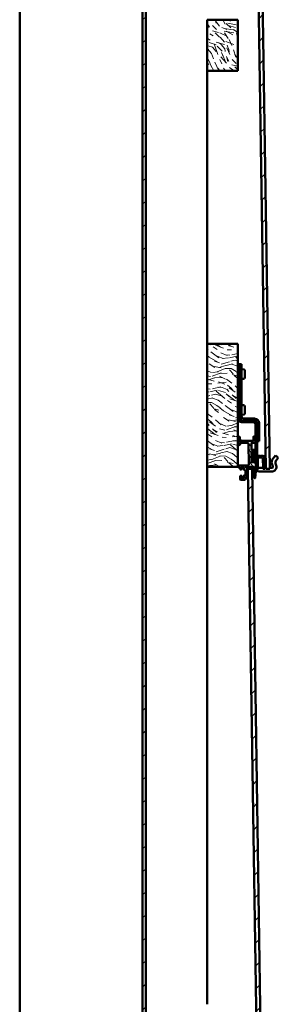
# Model space of a CAD drawing. Header units: millimetres. Extents: x 200 to 13555, y -185 to 8310.
# Tile 67 of 70: x 8841 to 9094, y 3983 to 4943. Entities that reach past the tile are written whole.
import ezdxf

# ---------------------------------------------------------------- set-up
doc = ezdxf.new("R2010")
doc.units = ezdxf.units.MM
doc.header["$LTSCALE"] = 10
doc.layers.add('Schraffur', color=7, linetype='Continuous', lineweight=18)
doc.layers.add('Sichtbare Kanten(DIN)', color=7, linetype='Continuous', lineweight=50)
pattern_1 = [(45, (0, 0), (-11.22532, 11.22532), [])]

msp = doc.modelspace()

# ---------------------------------------------------------------- hatches: boundary and pattern name
at = {"layer": 'Schraffur'}
h = msp.add_hatch(dxfattribs=at)
h.set_pattern_fill('ANSI31', color=256, scale=127, style=0)
h.set_pattern_definition(pattern_1)
h.paths.add_polyline_path([(8964.19, 6923.74), (8961.19, 6923.74), (8961.19, 1272.74), (8964.19, 1272.74)])
h = msp.add_hatch(dxfattribs=at)
h.set_pattern_fill('ANSI31', color=256, scale=127, style=0)
h.set_pattern_definition(pattern_1)
h.paths.add_polyline_path([(9081.37, 4504.82), (9085.37, 4504.89), (9067.95, 5641.75), (9063.95, 5641.69)])
h = msp.add_hatch(dxfattribs=at)
h.set_pattern_fill('WOOD', color=256, scale=38.232284, angle=120.00018, style=0, pattern_type=2)
h.set_pattern_definition([(115.236175, (-5.6287, -3.2498), (177.1654284, -383.3264295), [4.60378, -455.7747]), (131.310075, (-7.5916, 0.9146), (-109.5750044, 113.3241373), [5.84843, -189.09879]), (165.00018, (-11.452, 5.308), (-33.11008, -19.11625), [4.32549, -49.74326]), (166.847775, (-15.6304, 6.4271), (-764.2771679, 176.79718293), [8.38499, -830.11464]), (132.994775, (-23.7955, 8.335), (238.2662641, -259.7582191), [5.10084, -504.97965]), (120.00018, (-27.274, 12.066), (-52.22631, 13.99383), [9.55807, -28.67421]), (110.538175, (-32.053, 20.3434), (62.4722023, -184.666294), [4.65115, -227.90685]), (114.289175, (-14.5684, -8.411), (138.9338815, -317.1079226), [3.8423, -380.38752]), (120.00018, (-16.15, -4.91), (-52.22631, 13.99383), [5.73484, -32.49744]), (148.300975, (-19.0164, 0.0575), (-408.9399163, 249.51336584), [5.64492, -558.84894]), (172.125175, (-23.8192, 3.0237), (242.0151792, -36.8591237), [8.7183, -427.19607]), (159.289575, (-32.4553, 4.2182), (-280.24770404, 103.07919414), [5.43384, -537.94735]), (126.340375, (-37.538, 6.14), (-186.0400342, 245.7642394), [6.92417, -339.28399]), (108.111175, (-41.6411, 11.7173), (168.293733, -520.88969118), [7.42337, -734.91243]), (113.290175, (-24.8326, -14.3372), (-138.9352785, 317.10738334), [6.5443, -647.8881]), (123.366675, (-27.4201, -8.3261), (-338.97005934, 510.64426826), [6.51073, -644.5619]), (153.69028, (-31.001, -2.889), (71.342558, -47.10384), [6.89244, -130.9559]), (167.489775, (-37.1794, 0.1663), (-555.3717487, 120.821208), [6.22376, -616.15148]), (134.931575, (-43.2554, 1.5144), (-309.6095519, 306.8628788), [5.93526, -587.58814]), (120.00018, (-47.447, 5.716), (-52.22631, 13.99383), [4.58787, -33.64441]), (107.005175, (-49.7412, 9.6895), (-105.8237956, 336.22383805), [5.10084, -504.97965]), (120.00018, (-5.926, 10.264), (-52.22631, 13.99383), [0, -38.23228]), (343.152175, (-13.5688, 12.0321), (-750.28183758, 229.02837693), [8.38499, -830.11464]), (326.56518, (-38.654, -9.514), (52.226285, -13.993844), [3.41961, -82.07018]), (308.130175, (-35.8, -11.3985), (147.807238, -179.5445023), [5.40685, -264.93634]), (276.801175, (-32.4616, -15.6516), (29.3595854, -203.782908), [2.9117, -288.25689]), (146.56528, (-13.569, 12.032), (-52.22631, 13.993753), [4.27448, -81.21531]), (126.709975, (-17.136, 14.3873), (205.15614427, -278.8746325), [6.5443, -647.8881]), (109.875175, (-21.0479, 19.6337), (-225.64183528, 620.21975809), [10.87437, -1076.56376]), (109.695175, (-1.9866, -1.147), (-81.5868811, 217.7770643), [4.27448, -423.17403]), (135.524275, (-3.4272, 2.8775), (309.60804132, -306.8613446), [7.14236, -707.09462]), (162.879075, (-8.5236, 7.8815), (645.830954, -201.03570156), [7.30428, -723.12159]), (154.695375, (-15.5042, 10.0318), (-422.93337675, 197.2867778), [6.04506, -598.4614]), (129.462475, (-20.969, 12.6156), (-128.691264, 146.4341996), [6.97674, -225.58118]), (113.418175, (-25.4034, 18.002), (258.7554123, -601.10392845), [10.00634, -990.62906]), (111.870175, (-10.264, -5.926), (81.5878144, -217.7765745), [5.40685, -264.93634]), (131.310075, (-12.278, -0.908), (-109.5750044, 113.3241373), [5.84843, -189.09879]), (162.510575, (-16.139, 3.4847), (541.37770634, -173.0483246), [6.22376, -616.15148]), (165.00018, (-22.075, 5.355), (-33.11008, -19.11625), [7.02893, -47.03985]), (137.354175, (-28.8644, 7.1743), (380.95017496, -353.9650785), [6.40892, -634.48004]), (116.634175, (-33.5785, 11.5161), (272.754029, -548.87476667), [6.51073, -644.5619]), (102.897175, (-36.4972, 17.336), (-91.82995954, 388.4480969), [5.20016, -514.81682]), (111.254175, (-18.5416, -10.705), (-100.70436996, 250.8864785), [5.02865, -497.83786]), (134.931575, (-20.3645, -6.0185), (-309.6095519, 306.8628788), [5.93526, -587.58814]), (152.005575, (-24.5564, -1.8166), (194.9115112, -108.2016023), [7.21367, -353.46893]), (169.899275, (-30.926, 1.5694), (640.70814946, -115.69925033), [9.49671, -940.17391]), (135.945575, (-40.2755, 3.235), (109.5751244, -113.3241245), [5.5667, -272.76861]), (113.991175, (-44.2762, 7.1057), (-158.05177317, 350.2155638), [7.30428, -723.12159]), (96.801175, (-47.246, 13.779), (-29.3595854, 203.782908), [2.9117, -288.25689]), (110.538175, (-28.4747, -16.44), (62.4722023, -184.666294), [4.65115, -227.90685]), (130.008175, (-30.1064, -12.0844), (-276.4991683, 325.9784999), [6.59992, -653.39355]), (157.405575, (-34.3495, -7.0292), (-579.61371026, 239.26873404), [8.18205, -810.02357]), (149.054775, (-8.7935, 15.2306), (-266.253894, 155.3054733), [3.93624, -389.6902]), (130.784475, (-12.1694, 17.2547), (405.19128495, -472.41373068), [8.17314, -809.1404]), (112.875175, (-17.5083, 23.443), (100.7036961, -250.8867158), [9.24717, -298.99137])])
h.paths.add_polyline_path([(9054.19, 4942.74), (9024.19, 4942.74), (9024.19, 4892.74), (9054.19, 4892.74)])
h = msp.add_hatch(dxfattribs=at)
h.set_pattern_fill('WOOD', color=256, scale=38.232284, angle=150.00025, style=0, pattern_type=2)
h.set_pattern_definition([(145.236246, (-3.2497, -5.6287), (345.0932744, -243.3872892), [4.60378, -455.7747]), (161.310146, (-7.032, -3.004), (-151.556859, 43.353894), [5.84843, -189.09879]), (195.00025, (-12.572, -1.13), (-19.116006, -33.11022), [4.32549, -49.74326]), (196.847846, (-16.7499, -2.2492), (-750.28175396, -229.02865086), [8.38499, -830.11464]), (162.994846, (-24.775, -4.6794), (336.2238767, -105.8236728), [5.10084, -504.97965]), (150.00025, (-29.653, -3.188), (-52.22621, -13.99421), [9.55807, -28.67421]), (140.538246, (-37.9303, 1.5914), (146.435819, -128.6894214), [4.65115, -227.90685]), (144.289246, (-8.411, -14.5685), (278.8744833, -205.1562345), [3.8423, -380.38752]), (150.00025, (-11.53, -12.326), (-52.22621, -13.99421), [5.73484, -32.49744]), (178.301046, (-16.4974, -9.4584), (-478.90905326, 11.6143689), [5.64492, -558.84894]), (202.125246, (-22.14, -9.291), (228.0207461, 89.0869313), [8.7183, -427.19607]), (189.289646, (-30.2162, -12.5746), (-294.24116585, -50.85501156), [5.43384, -537.94735]), (156.340446, (-35.5788, -13.4518), (-283.9976621, 119.8177098), [6.92417, -339.28399]), (138.111246, (-41.921, -10.6731), (406.19194296, -366.9563413), [7.42337, -734.91243]), (143.290246, (-14.337, -24.8327), (-278.8754235, 205.155069), [6.5443, -647.8881]), (153.366746, (-19.5834, -20.9207), (-548.8791506, 272.7452069), [6.51073, -644.5619]), (183.69035, (-25.403, -18.002), (85.336394, -5.121739), [6.89244, -130.9559]), (197.489846, (-32.2814, -18.4457), (-541.37643504, -173.0523018), [6.22376, -616.15148]), (164.931646, (-38.2175, -20.3162), (-421.5613124, 110.9457564), [5.93526, -587.58814]), (150.00025, (-43.95, -18.773), (-52.22621, -13.99421), [4.58787, -33.64441]), (137.005246, (-47.922, -16.4793), (-259.75830606, 238.2661693), [5.10084, -504.97965]), (150.00025, (-10.264, 5.926), (-52.22621, -13.99421), [0, -38.23228]), (13.152246, (-17.767, 3.6357), (-764.27710334, -176.79746196), [8.38499, -830.11464]), (356.56525, (-28.718, -27.567), (52.226194, 13.994181), [3.41961, -82.07018]), (338.130246, (-25.3045, -27.7714), (217.777174, -81.5862145), [5.40685, -264.93634]), (306.801246, (-20.287, -29.7855), (127.317799, -161.8012266), [2.9117, -288.25689]), (176.56535, (-17.767, 3.636), (-52.22617, -13.994273), [4.27448, -81.21531]), (156.710046, (-22.0338, 3.8918), (317.10791903, -138.9340558), [6.5443, -647.8881]), (139.875246, (-28.0449, 6.4793), (-505.52196007, 424.30452983), [10.87437, -1076.56376]), (139.695246, (-1.147, -1.9866), (-179.5450248, 147.8068097), [4.27448, -423.17403]), (165.524346, (-4.4068, 0.7784), (421.55923714, -110.94518303), [7.14236, -707.09462]), (192.879146, (-11.3224, 2.5637), (659.82368127, 148.81426026), [7.30428, -723.12159]), (184.695446, (-18.443, 0.9356), (-464.91438755, -40.6118962), [6.04506, -598.4614]), (159.462546, (-24.4677, 0.441), (-184.66708, 62.4698788), [6.97674, -225.58118]), (143.418246, (-31.001, 2.8884), (524.64120362, -391.19292383), [10.00634, -990.62906]), (141.870246, (-5.926, -10.264), (179.5455882, -147.805919), [5.40685, -264.93634]), (161.310146, (-10.179, -6.926), (-151.556859, 43.353894), [5.84843, -189.09879]), (192.510646, (-15.719, -5.0516), (555.3708611, 120.825288), [6.22376, -616.15148]), (195.00025, (-21.795, -6.4), (-19.116006, -33.11022), [7.02893, -47.03985]), (167.354246, (-28.5845, -8.219), (506.89521046, -116.0670419), [6.40892, -634.48004]), (146.634246, (-34.838, -6.816), (510.64971647, -338.9618517), [6.51073, -644.5619]), (132.897246, (-40.2755, -3.2352), (-273.7514819, 290.490605), [5.20016, -514.81682]), (141.254246, (-10.705, -18.5417), (-212.6559863, 166.9216185), [5.02865, -497.83786]), (164.931646, (-14.627, -15.3944), (-421.5613124, 110.9457564), [5.93526, -587.58814]), (182.005646, (-20.358, -13.8514), (222.8991167, 3.7506922), [7.21367, -353.46893]), (199.899346, (-27.5674, -14.1039), (612.71888945, 220.15633496), [9.49671, -940.17391]), (165.945646, (-36.497, -17.3363), (151.5569567, -43.353823), [5.5667, -272.76861]), (143.991246, (-41.8971, -15.9845), (-311.9849072, 224.2693065), [7.30428, -723.12159]), (126.801246, (-47.8057, -11.69), (-127.317799, 161.8012266), [2.9117, -288.25689]), (140.538246, (-16.44, -28.475), (146.435819, -128.6894214), [4.65115, -227.90685]), (160.008246, (-20.0307, -25.5187), (-402.4447302, 144.0555851), [6.59992, -653.39355]), (187.405646, (-26.2329, -23.2622), (-621.59446335, -82.5948142), [8.18205, -810.02357]), (179.054846, (-15.2307, 8.7934), (-308.2353744, 1.3711609), [3.93624, -389.6902]), (160.784546, (-19.1664, 8.8583), (587.11306437, -206.52593053), [8.17314, -809.1404]), (142.875246, (-26.884, 11.5482), (212.6555214, -166.922161), [9.24717, -298.99137])])
h.paths.add_polyline_path([(9054.19, 4626.74), (9024.19, 4626.74), (9024.19, 4506.74), (9054.19, 4506.74), (9054.19, 4535.05), (9054.19, 4535.08)])
h = msp.add_hatch(dxfattribs=at)
h.set_pattern_fill('ANSI31', color=256, scale=25.4, angle=80, style=0)
h.set_pattern_definition([(125, (0, 0), (-2.6008077, -1.8211052), [])])
edge = h.paths.add_edge_path()
edge.add_ellipse((9070.82, 4496.1), major_axis=(0.3, 0.005), ratio=1, start_angle=270, end_angle=353)
edge.add_line((9071.12, 4496.06), (9071.79, 4502.31))
edge.add_ellipse((9071.49, 4502.34), major_axis=(0.032, 0.298), ratio=1, start_angle=270, end_angle=277)
edge.add_line((9071.79, 4502.35), (9071.66, 4510.98))
edge.add_line((9071.66, 4510.98), (9071.63, 4513.01))
edge.add_ellipse((9071.33, 4513.01), major_axis=(-0.005, 0.3), ratio=1, start_angle=270, end_angle=360)
edge.add_line((9071.32, 4513.31), (9070.22, 4513.29))
edge.add_line((9070.22, 4513.29), (9070.12, 4513.29))
edge.add_line((9070.12, 4513.29), (9069.92, 4513.28))
edge.add_ellipse((9069.93, 4512.98), major_axis=(-0.3, -0.005), ratio=1, start_angle=270, end_angle=360)
edge.add_line((9069.63, 4512.98), (9069.65, 4511.53))
edge.add_ellipse((9069.35, 4511.53), major_axis=(0.005, -0.3), ratio=1, start_angle=0, end_angle=90, ccw=False)
edge.add_line((9069.35, 4511.23), (9067.85, 4511.2))
edge.add_ellipse((9067.85, 4511.5), major_axis=(-0.3, -0.005), ratio=1, start_angle=0, end_angle=90, ccw=False)
edge.add_line((9067.55, 4511.5), (9067.4, 4521))
edge.add_ellipse((9067.7, 4521), major_axis=(-0.005, 0.3), ratio=1, start_angle=0, end_angle=90, ccw=False)
edge.add_line((9067.7, 4521.3), (9069.2, 4521.32))
edge.add_ellipse((9069.2, 4521.02), major_axis=(0.3, 0.005), ratio=1, start_angle=0, end_angle=90, ccw=False)
edge.add_line((9069.5, 4521.03), (9069.53, 4519.58))
edge.add_ellipse((9069.83, 4519.58), major_axis=(0.005, -0.3), ratio=1, start_angle=270, end_angle=360)
edge.add_line((9069.83, 4519.28), (9071.23, 4519.3))
edge.add_ellipse((9071.23, 4519.6), major_axis=(0.3, 0.005), ratio=1, start_angle=270, end_angle=360)
edge.add_line((9071.53, 4519.61), (9071.47, 4523.06))
edge.add_ellipse((9071.17, 4523.05), major_axis=(-0.005, 0.3), ratio=1, start_angle=270, end_angle=360)
edge.add_line((9071.17, 4523.35), (9067.67, 4523.3))
edge.add_ellipse((9067.66, 4523.6), major_axis=(-0.3, -0.005), ratio=1, start_angle=0, end_angle=90, ccw=False)
edge.add_line((9067.36, 4523.6), (9067.27, 4529.9))
edge.add_ellipse((9067.57, 4529.9), major_axis=(-0.005, 0.3), ratio=1, start_angle=0, end_angle=90, ccw=False)
edge.add_line((9067.56, 4530.2), (9071.06, 4530.25))
edge.add_ellipse((9071.06, 4530.55), major_axis=(0.3, 0.005), ratio=1, start_angle=270, end_angle=360)
edge.add_line((9071.36, 4530.56), (9071.28, 4535.31))
edge.add_ellipse((9070.28, 4535.29), major_axis=(-0.015, 1), ratio=1, start_angle=270, end_angle=360)
edge.add_line((9070.27, 4536.29), (9069.57, 4536.28))
edge.add_ellipse((9069.57, 4535.98), major_axis=(-0.3, -0.005), ratio=1, start_angle=270, end_angle=360)
edge.add_line((9069.27, 4535.98), (9069.33, 4532.53))
edge.add_ellipse((9069.03, 4532.52), major_axis=(0.005, -0.3), ratio=1, start_angle=0, end_angle=90, ccw=False)
edge.add_line((9069.03, 4532.22), (9056.53, 4532.03))
edge.add_ellipse((9056.53, 4532.33), major_axis=(-0.3, -0.005), ratio=1, start_angle=0, end_angle=90, ccw=False)
edge.add_line((9056.23, 4532.33), (9056.18, 4535.78))
edge.add_ellipse((9055.88, 4535.77), major_axis=(-0.005, 0.3), ratio=1, start_angle=270, end_angle=360)
edge.add_line((9055.87, 4536.07), (9055.17, 4536.06))
edge.add_ellipse((9055.19, 4535.06), major_axis=(-1, -0.015), ratio=1, start_angle=270, end_angle=358.24449)
edge.add_ellipse((9055.19, 4535.06), major_axis=(-0.015, -1), ratio=1, start_angle=270, end_angle=271.75551)
edge.add_line((9054.19, 4535.05), (9054.28, 4529))
edge.add_ellipse((9055.28, 4529.01), major_axis=(0.015, -1), ratio=1, start_angle=270, end_angle=450)
edge.add_line((9056.28, 4529.03), (9056.27, 4529.73))
edge.add_ellipse((9056.57, 4529.73), major_axis=(-0.005, 0.3), ratio=1, start_angle=0, end_angle=90, ccw=False)
edge.add_line((9056.56, 4530.03), (9063.36, 4530.14))
edge.add_ellipse((9063.38, 4529.14), major_axis=(1, 0.015), ratio=1, start_angle=0, end_angle=90, ccw=False)
edge.add_line((9064.38, 4529.15), (9064.68, 4509.2))
edge.add_ellipse((9063.68, 4509.19), major_axis=(0.015, -1), ratio=1, start_angle=0, end_angle=90, ccw=False)
edge.add_line((9063.7, 4508.19), (9055.6, 4508.06))
edge.add_ellipse((9055.62, 4507.06), major_axis=(-1, -0.015), ratio=1, start_angle=270, end_angle=360)
edge.add_line((9054.62, 4507.05), (9054.63, 4506.4))
edge.add_ellipse((9054.93, 4506.4), major_axis=(0.005, -0.3), ratio=1, start_angle=270, end_angle=360)
edge.add_line((9054.93, 4506.1), (9055.93, 4506.12))
edge.add_ellipse((9055.93, 4505.82), major_axis=(0.3, 0.005), ratio=1, start_angle=0, end_angle=90, ccw=False)
edge.add_line((9056.23, 4505.82), (9056.26, 4504.37))
edge.add_ellipse((9056.56, 4504.38), major_axis=(0.005, -0.3), ratio=1, start_angle=270, end_angle=360)
edge.add_line((9056.56, 4504.08), (9057.56, 4504.09))
edge.add_ellipse((9057.56, 4504.39), major_axis=(0.3, 0.005), ratio=1, start_angle=270, end_angle=360)
edge.add_line((9057.86, 4504.4), (9057.83, 4505.85))
edge.add_ellipse((9058.13, 4505.85), major_axis=(-0.005, 0.3), ratio=1, start_angle=0, end_angle=90, ccw=False)
edge.add_line((9058.13, 4506.15), (9059.63, 4506.18))
edge.add_ellipse((9059.63, 4505.88), major_axis=(0.3, 0.005), ratio=1, start_angle=0, end_angle=90, ccw=False)
edge.add_line((9059.93, 4505.88), (9059.96, 4504.26))
edge.add_ellipse((9060.26, 4504.27), major_axis=(0.005, -0.3), ratio=1, start_angle=270, end_angle=317)
edge.add_line((9060.06, 4504.04), (9061.39, 4502.84))
edge.add_ellipse((9061.18, 4502.62), major_axis=(0.223, -0.201), ratio=1, start_angle=43, end_angle=90, ccw=False)
edge.add_line((9061.48, 4502.62), (9061.53, 4499.68))
edge.add_ellipse((9061.23, 4499.68), major_axis=(0.005, -0.3), ratio=1, start_angle=43, end_angle=90, ccw=False)
edge.add_line((9061.44, 4499.46), (9060.15, 4498.22))
edge.add_ellipse((9060.35, 4498.01), major_axis=(-0.216, -0.208), ratio=1, start_angle=270, end_angle=317)
edge.add_line((9060.05, 4498), (9060.08, 4496.38))
edge.add_ellipse((9059.78, 4496.38), major_axis=(0.005, -0.3), ratio=1, start_angle=0, end_angle=90, ccw=False)
edge.add_line((9059.78, 4496.08), (9058.28, 4496.05))
edge.add_ellipse((9058.28, 4496.35), major_axis=(-0.3, -0.005), ratio=1, start_angle=0, end_angle=90, ccw=False)
edge.add_line((9057.98, 4496.35), (9057.96, 4497.8))
edge.add_ellipse((9057.66, 4497.79), major_axis=(-0.005, 0.3), ratio=1, start_angle=270, end_angle=360)
edge.add_line((9057.65, 4498.09), (9056.65, 4498.08))
edge.add_ellipse((9056.66, 4497.78), major_axis=(-0.3, -0.005), ratio=1, start_angle=270, end_angle=360)
edge.add_line((9056.36, 4497.77), (9056.41, 4494.57))
edge.add_ellipse((9056.91, 4494.58), major_axis=(0.008, -0.5), ratio=1, start_angle=270, end_angle=360)
edge.add_line((9056.91, 4494.08), (9060.7, 4494.14))
edge.add_ellipse((9060.69, 4494.64), major_axis=(0.5, 0.008), ratio=1, start_angle=270, end_angle=335)
edge.add_line((9061.15, 4494.44), (9062.95, 4498.47))
edge.add_ellipse((9062.04, 4498.88), major_axis=(0.409, 0.913), ratio=1, start_angle=270, end_angle=295)
edge.add_line((9063.04, 4498.9), (9062.93, 4506.38))
edge.add_ellipse((9063.23, 4506.38), major_axis=(-0.005, 0.3), ratio=1, start_angle=0, end_angle=90, ccw=False)
edge.add_line((9063.22, 4506.68), (9069.62, 4506.78))
edge.add_ellipse((9069.63, 4506.48), major_axis=(0.3, 0.005), ratio=1, start_angle=0, end_angle=90, ccw=False)
edge.add_line((9069.93, 4506.48), (9070.08, 4496.28))
edge.add_ellipse((9070.58, 4496.29), major_axis=(0.008, -0.5), ratio=1, start_angle=270, end_angle=360)
edge.add_line((9070.59, 4495.79), (9070.82, 4495.8))
h = msp.add_hatch(dxfattribs=at)
h.set_pattern_fill('ANSI37', color=256, scale=12.7, angle=14.99998, style=0)
h.set_pattern_definition([(59.999978, (0, 0), (-1.37481502, 0.79375053), []), (149.999978, (0, 0), (-0.79375053, -1.37481502), [])])
edge = h.paths.add_edge_path()
edge.add_line((9070.68, 4513.84), (9070.58, 4515.1))
edge.add_line((9070.58, 4515.1), (9070.56, 4516.03))
edge.add_line((9070.56, 4516.03), (9070.58, 4516.48))
edge.add_ellipse((9071.33, 4516.49), major_axis=(-0.011, 0.748), ratio=1, start_angle=40.68468, end_angle=90, ccw=False)
edge.add_ellipse((9071.14, 4516.75), major_axis=(0.304, 0.309), ratio=1, start_angle=6.72933, end_angle=90, ccw=False)
edge.add_ellipse((9071.16, 4516.77), major_axis=(0.324, -0.251), ratio=1, start_angle=38.62647, end_angle=90, ccw=False)
edge.add_line((9071.57, 4516.77), (9071.63, 4513.01))
edge.add_line((9071.63, 4513.01), (9071.66, 4510.98))
edge.add_ellipse((9089.36, 4511.25), major_axis=(0.27, -17.7), ratio=1, start_angle=270, end_angle=280.65309)
edge.add_ellipse((9072.31, 4507.77), major_axis=(0.06, -0.294), ratio=1, start_angle=270, end_angle=279.22208)
edge.add_ellipse((9072.31, 4507.77), major_axis=(0.106, -0.281), ratio=1, start_angle=270, end_angle=430.12483)
edge.add_line((9072.61, 4507.78), (9072.46, 4517.02))
edge.add_line((9072.46, 4517.02), (9072.46, 4517.13))
edge.add_ellipse((9067.91, 4517.06), major_axis=(-0.07, 4.55), ratio=1, start_angle=270, end_angle=293.15034)
edge.add_ellipse((9071.37, 4518.6), major_axis=(-0.313, 0.699), ratio=1, start_angle=270, end_angle=298.74688)
edge.add_ellipse((9071.54, 4518.82), major_axis=(-0.391, 0.295), ratio=1, start_angle=270, end_angle=307.98576)
edge.add_line((9071.53, 4519.31), (9071.23, 4519.3))
edge.add_line((9071.23, 4519.3), (9069.83, 4519.28))
edge.add_line((9069.83, 4519.28), (9069.53, 4519.28))
edge.add_ellipse((9069.53, 4519.4), major_axis=(-0.119, -0.002), ratio=1, start_angle=15.1509, end_angle=90, ccw=False)
edge.add_line((9069.41, 4519.36), (9069.4, 4519.42))
edge.add_ellipse((9060.66, 4516.91), major_axis=(8.74, 2.51), ratio=1, start_angle=0, end_angle=2.558)
edge.add_ellipse((9069.04, 4519.76), major_axis=(-0.05, 0.234), ratio=1, start_angle=270, end_angle=363.8723)
edge.add_ellipse((9069.31, 4519.07), major_axis=(-0.92, -0.327), ratio=1, start_angle=270, end_angle=296.20894)
edge.add_ellipse((9071.21, 4516.68), major_axis=(-3.07, -2.6), ratio=1, start_angle=270, end_angle=287.33467)
edge.add_ellipse((9069.27, 4517.94), major_axis=(-0.89, -1.46), ratio=1, start_angle=270, end_angle=300.68492)
edge.add_line((9067.56, 4517.96), (9067.54, 4516.08))
edge.add_line((9067.54, 4516.08), (9067.51, 4515.16))
edge.add_ellipse((9072.95, 4514.94), major_axis=(-0.22, -5.44), ratio=1, start_angle=270, end_angle=285.45689)
edge.add_ellipse((9069.74, 4514.12), major_axis=(0.42, -2.09), ratio=1, start_angle=270, end_angle=304.37569)
edge.add_ellipse((9068.43, 4512.8), major_axis=(0.207, -0.178), ratio=1, start_angle=270, end_angle=361.71129)
edge.add_ellipse((9071.25, 4510.64), major_axis=(1.99, 2.6), ratio=1, start_angle=77.14858, end_angle=90, ccw=False)
edge.add_ellipse((9069.54, 4512.59), major_axis=(0.57, 0.388), ratio=1, start_angle=56.63226, end_angle=90, ccw=False)
edge.add_line((9069.53, 4513.28), (9069.92, 4513.28))
edge.add_line((9069.92, 4513.28), (9070.12, 4513.29))
edge.add_ellipse((9070.16, 4513.8), major_axis=(0.515, -0.039), ratio=1, start_angle=270, end_angle=280.43729)
edge.add_ellipse((9070.16, 4513.8), major_axis=(0.513, 0.055), ratio=1, start_angle=270, end_angle=358.18912)
edge = h.paths.add_edge_path(flags=0)
edge.add_line((9069.51, 4514.29), (9068.61, 4514.46))
edge.add_ellipse((9068.69, 4514.82), major_axis=(-0.355, 0.079), ratio=1, start_angle=10.99929, end_angle=90, ccw=False)
edge.add_line((9068.33, 4514.83), (9068.41, 4517.81))
edge.add_ellipse((9068.65, 4517.84), major_axis=(-0.025, 0.246), ratio=1, start_angle=343.18054, end_angle=450, ccw=False)
edge.add_ellipse((9067.56, 4500.22), major_axis=(17.86, -1.14), ratio=1, start_angle=87.52997, end_angle=90, ccw=False)
edge.add_ellipse((9069.48, 4517.65), major_axis=(0.358, 0.008), ratio=1, start_angle=356.6691, end_angle=450, ccw=False)
edge.add_line((9069.84, 4517.64), (9069.77, 4515.81))
edge.add_line((9069.77, 4515.81), (9069.74, 4514.71))
edge.add_line((9069.74, 4514.71), (9069.71, 4514.46))
edge.add_ellipse((9069.54, 4514.46), major_axis=(0.004, -0.173), ratio=1, start_angle=347.66503, end_angle=450, ccw=False)
h = msp.add_hatch(dxfattribs=at)
h.set_pattern_fill('ANSI31', color=256, scale=25.4, angle=105.00025, style=0)
h.set_pattern_definition([(150.000246, (0, 0), (-1.5874882, -2.7496375), [])])
edge = h.paths.add_edge_path()
edge.add_ellipse((9080.07, 4505.11), major_axis=(0.3, 0.005), ratio=1, start_angle=270, end_angle=360)
edge.add_line((9080.37, 4505.11), (9080.2, 4515.91))
edge.add_ellipse((9078.6, 4515.88), major_axis=(-0.02, 1.6), ratio=1, start_angle=270, end_angle=360)
edge.add_line((9078.58, 4517.48), (9076.56, 4517.45))
edge.add_ellipse((9076.02, 4518.04), major_axis=(-0.592, -0.538), ratio=1, start_angle=7.18076, end_angle=90, ccw=False)
edge.add_line((9075.5, 4517.44), (9073.48, 4517.41))
edge.add_ellipse((9073.5, 4515.81), major_axis=(-1.6, -0.02), ratio=1, start_angle=270, end_angle=309.50669)
edge.add_ellipse((9073.5, 4515.81), major_axis=(-1.22, -1.04), ratio=1, start_angle=270, end_angle=320.49331)
edge.add_line((9071.9, 4515.78), (9072.03, 4507.66))
edge.add_line((9072.03, 4507.66), (9072.07, 4504.98))
edge.add_ellipse((9072.37, 4504.99), major_axis=(0.005, -0.3), ratio=1, start_angle=270, end_angle=360)
edge.add_line((9072.37, 4504.69), (9073.37, 4504.7))
edge.add_ellipse((9073.37, 4505), major_axis=(0.3, 0.005), ratio=1, start_angle=270, end_angle=360)
edge.add_line((9073.67, 4505.01), (9073.51, 4515.51))
edge.add_ellipse((9073.81, 4515.51), major_axis=(-0.005, 0.3), ratio=1, start_angle=0, end_angle=90, ccw=False)
edge.add_line((9073.8, 4515.81), (9078.3, 4515.88))
edge.add_ellipse((9078.31, 4515.58), major_axis=(0.3, 0.005), ratio=1, start_angle=0, end_angle=90, ccw=False)
edge.add_line((9078.61, 4515.58), (9078.77, 4505.09))
edge.add_ellipse((9079.07, 4505.09), major_axis=(0.005, -0.3), ratio=1, start_angle=270, end_angle=360)
edge.add_line((9079.07, 4504.79), (9080.07, 4504.81))
h = msp.add_hatch(dxfattribs=at)
h.set_pattern_fill('ANSI31', color=256, scale=127, style=0)
h.set_pattern_definition(pattern_1)
h.paths.add_polyline_path([(9081.37, 3367.82), (9085.37, 3367.89), (9067.95, 4504.75), (9063.95, 4504.69)])

# ---------------------------------------------------------------- linework, layer by layer
at = {"layer": 'Sichtbare Kanten(DIN)'}
for p, q in [((8841.19, 6923.74), (8841.19, 1272.74)), ((8961.19, 6923.74), (8961.19, 1272.74)), ((8964.19, 1272.74), (8964.19, 6923.74)), ((9063.95, 5641.69), (9081.37, 4504.82)), ((9085.37, 4504.89), (9067.95, 5641.75)), ((9054.19, 4942.74), (9024.19, 4942.74)), ((9024.19, 4942.74), (9024.19, 4892.74)), ((9054.19, 4892.74), (9054.19, 4942.74)), ((9024.19, 4892.74), (9024.19, 4626.74)), ((9024.19, 4892.74), (9054.19, 4892.74)), ((9054.19, 4626.74), (9024.19, 4626.74)), ((9024.19, 4626.74), (9024.19, 4506.74)), ((9054.19, 4506.74), (9054.19, 4626.74)), ((9055.69, 4606.74), (9054.19, 4606.74)), ((9055.69, 4553.74), (9055.69, 4606.74)), ((9055.69, 4606.74), (9055.69, 4556.24)), ((9057.69, 4606.74), (9055.69, 4606.74)), ((9057.69, 4556.24), (9057.69, 4606.74)), ((9060.02, 4601.78), (9057.69, 4601.99)), ((9060.99, 4600.02), (9060.99, 4594.46)), ((9060.02, 4592.69), (9057.69, 4592.49)), ((9060.02, 4566.78), (9057.69, 4566.99)), ((9060.99, 4565.02), (9060.99, 4559.46)), ((9060.02, 4557.69), (9057.69, 4557.49)), ((9069.29, 4551.74), (9057.69, 4551.74)), ((9070.29, 4553.74), (9060.19, 4553.74)), ((9060.19, 4551.74), (9070.29, 4551.74)), ((9057.69, 4550.24), (9069.29, 4550.24)), ((9071.29, 4548.24), (9071.29, 4535.18)), ((9072.79, 4549.24), (9072.79, 4531.74)), ((9072.79, 4517.24), (9072.79, 4548.24)), ((9074.79, 4531.74), (9074.79, 4549.24)), ((9054.19, 4535.05), (9054.28, 4529)), ((9055.87, 4536.07), (9055.17, 4536.06)), ((9056.23, 4532.33), (9056.18, 4535.78)), ((9069.03, 4532.22), (9056.53, 4532.03)), ((9069.27, 4535.98), (9069.33, 4532.53)), ((9070.27, 4536.29), (9069.57, 4536.28)), ((9071.36, 4530.56), (9071.28, 4535.31)), ((9072.79, 4531.74), (9074.79, 4531.74)), ((9056.28, 4529.03), (9056.27, 4529.73)), ((9056.56, 4530.03), (9063.36, 4530.14)), ((9064.38, 4529.15), (9064.68, 4509.2)), ((9067.36, 4523.6), (9067.27, 4529.9)), ((9067.56, 4530.2), (9071.06, 4530.25)), ((9071.17, 4523.35), (9067.67, 4523.3)), ((9071.29, 4530.36), (9071.29, 4523.33)), ((9071.53, 4519.61), (9071.47, 4523.06)), ((9067.55, 4511.5), (9067.4, 4521)), ((9067.54, 4516.08), (9067.51, 4515.16)), ((9067.56, 4517.96), (9067.54, 4516.08)), ((9067.7, 4521.3), (9069.2, 4521.32)), ((9068.33, 4514.83), (9068.41, 4517.81)), ((9069.51, 4514.29), (9068.61, 4514.46)), ((9069.41, 4519.36), (9069.4, 4519.42)), ((9069.5, 4521.03), (9069.53, 4519.58)), ((9071.53, 4519.31), (9069.53, 4519.28)), ((9069.53, 4513.28), (9070.12, 4513.29)), ((9069.63, 4512.98), (9069.65, 4511.53)), ((9069.74, 4514.71), (9069.71, 4514.46)), ((9069.77, 4515.81), (9069.74, 4514.71)), ((9069.84, 4517.64), (9069.77, 4515.81)), ((9069.83, 4519.28), (9071.23, 4519.3)), ((9071.32, 4513.31), (9069.92, 4513.28)), ((9070.56, 4516.03), (9070.58, 4516.48)), ((9070.58, 4515.1), (9070.56, 4516.03)), ((9070.68, 4513.84), (9070.58, 4515.1)), ((9071.29, 4519.31), (9071.29, 4519.31)), ((9071.29, 4517.16), (9071.29, 4513.3)), ((9071.57, 4516.77), (9071.66, 4510.98)), ((9071.79, 4502.35), (9071.63, 4513.01)), ((9071.9, 4515.78), (9072.07, 4504.98)), ((9072.61, 4507.78), (9072.46, 4517.13)), ((9075.5, 4517.44), (9073.48, 4517.41)), ((9073.67, 4505.01), (9073.51, 4515.51)), ((9073.8, 4515.81), (9078.3, 4515.88)), ((9078.58, 4517.48), (9076.56, 4517.45)), ((9078.61, 4515.58), (9078.77, 4505.09)), ((9080.37, 4505.11), (9080.2, 4515.91)), ((9090.9, 4517.8), (9088.15, 4514.52)), ((9090.9, 4517.8), (9091.67, 4517.15)), ((9091.54, 4513.11), (9093.58, 4515.54)), ((9091.67, 4517.15), (9092.81, 4516.19)), ((9092.81, 4516.19), (9093.58, 4515.54)), ((9024.19, 4506.74), (9024.19, 3982.74)), ((9024.19, 4506.74), (9054.19, 4506.74)), ((9054.62, 4507.05), (9054.63, 4506.4)), ((9054.93, 4506.1), (9055.93, 4506.12)), ((9063.7, 4508.19), (9055.6, 4508.06)), ((9056.23, 4505.82), (9056.26, 4504.37)), ((9056.56, 4504.08), (9057.56, 4504.09)), ((9057.86, 4504.4), (9057.83, 4505.85)), ((9058.13, 4506.15), (9059.63, 4506.18)), ((9059.93, 4505.88), (9059.96, 4504.26)), ((9060.06, 4504.04), (9061.39, 4502.84)), ((9061.48, 4502.62), (9061.53, 4499.68)), ((9063.04, 4498.9), (9062.93, 4506.38)), ((9063.03, 4506.28), (9063.04, 4505.58)), ((9063.04, 4505.58), (9063.04, 4505.2)), ((9063.04, 4505.2), (9063.05, 4504.84)), ((9063.06, 4504.18), (9063.05, 4504.84)), ((9063.86, 4504.19), (9063.06, 4504.18)), ((9063.06, 4504.18), (9063.07, 4503.58)), ((9063.07, 4503.33), (9063.07, 4503.58)), ((9063.22, 4506.68), (9069.62, 4506.78)), ((9063.43, 4505.98), (9064.43, 4506)), ((9063.66, 4503.5), (9063.86, 4504.19)), ((9063.67, 4503.34), (9063.67, 4503.54)), ((9063.96, 4504.19), (9063.86, 4504.19)), ((9067.95, 4504.75), (9063.95, 4504.69)), ((9063.95, 4504.69), (9081.37, 3367.82)), ((9064.83, 4505.98), (9064.83, 4506.41)), ((9064.83, 4505.98), (9064.84, 4505.62)), ((9064.84, 4505.62), (9064.85, 4505.19)), ((9064.85, 4504.94), (9064.85, 4505.19)), ((9066.42, 4506.55), (9065.22, 4506.54)), ((9066.43, 4505.89), (9065.23, 4505.87)), ((9066.45, 4505.17), (9065.25, 4505.15)), ((9066.83, 4506.44), (9066.83, 4506.01)), ((9066.84, 4505.65), (9066.83, 4506.01)), ((9066.85, 4505.22), (9066.84, 4505.65)), ((9066.85, 4505.22), (9066.85, 4504.97)), ((9067.23, 4506.04), (9069.43, 4506.08)), ((9069.35, 4511.23), (9067.85, 4511.2)), ((9085.37, 3367.89), (9067.95, 4504.75)), ((9068.86, 4504.27), (9067.96, 4504.25)), ((9068.6, 4506.76), (9069.12, 4506.77)), ((9068.86, 4504.32), (9068.86, 4504.08)), ((9068.87, 4503.91), (9068.86, 4504.27)), ((9069.25, 4504.93), (9069.85, 4504.94)), ((9069.87, 4503.7), (9069.27, 4503.69)), ((9069.84, 4505.68), (9069.83, 4506.38)), ((9069.84, 4505.3), (9069.84, 4505.68)), ((9069.85, 4504.94), (9069.84, 4505.3)), ((9069.85, 4504.94), (9069.87, 4503.7)), ((9069.87, 4503.7), (9069.94, 4499.16)), ((9069.93, 4506.48), (9070.08, 4496.28)), ((9072.37, 4504.69), (9073.37, 4504.7)), ((9072.54, 4502.84), (9073.04, 4503.71)), ((9073.04, 4503.71), (9073.79, 4505.01)), ((9073.79, 4505.01), (9074.29, 4505.87)), ((9078.76, 4505.74), (9074.79, 4505.74)), ((9079.07, 4504.79), (9080.07, 4504.81)), ((9081.36, 4505.74), (9080.36, 4505.74)), ((9081.37, 4504.82), (9085.37, 4504.89)), ((9087.33, 4505.74), (9085.36, 4505.74)), ((9087.28, 4510.16), (9088.28, 4507.04)), ((9091.61, 4508.11), (9090.95, 4510.17)), ((9056.36, 4497.77), (9056.41, 4494.57)), ((9057.65, 4498.09), (9056.65, 4498.08)), ((9056.91, 4494.08), (9060.7, 4494.14)), ((9057.98, 4496.35), (9057.96, 4497.8)), ((9059.78, 4496.08), (9058.28, 4496.05)), ((9060.05, 4498), (9060.08, 4496.38)), ((9061.44, 4499.46), (9060.15, 4498.22)), ((9061.15, 4494.44), (9062.95, 4498.47)), ((9069.94, 4499.08), (9068.01, 4500.95)), ((9069.94, 4499.08), (9069.94, 4499.16)), ((9070.59, 4495.79), (9070.82, 4495.8)), ((9071.12, 4496.06), (9071.79, 4502.31)), ((9074.79, 4502.24), (9087.33, 4502.24))]:
    msp.add_line(p, q, dxfattribs=at)
for centre, radius, start, end in [((9059.98, 4601.29), 0.5, 25.21617, 85), ((9051.39, 4597.24), 10, 16.13193, 25.21617), ((9059.98, 4593.19), 0.5, 275, 334.78383), ((9051.39, 4597.24), 10, 334.78383, 343.86807), ((9059.98, 4566.29), 0.5, 25.21617, 85), ((9051.39, 4562.24), 10, 16.13193, 25.21617), ((9057.69, 4553.74), 3.5, 180, 270), ((9060.19, 4556.24), 4.5, 180, 270), ((9057.69, 4553.74), 2, 180, 270), ((9060.19, 4556.24), 2.5, 180, 270), ((9059.98, 4558.19), 0.5, 275, 334.78383), ((9051.39, 4562.24), 10, 334.78383, 343.86807), ((9069.29, 4548.24), 3.5, 0, 90), ((9070.29, 4549.24), 4.5, 0, 90), ((9070.29, 4549.24), 2.5, 0, 90), ((9069.29, 4548.24), 2, 0, 90), ((9055.19, 4535.06), 1, 90.87776, 180.87776), ((9055.88, 4535.77), 0.3, 0.87776, 90.87776), ((9056.53, 4532.33), 0.3, 180.87776, 270.87776), ((9069.03, 4532.52), 0.3, 270.87776, 0.87776), ((9069.57, 4535.98), 0.3, 90.87776, 180.87776), ((9070.28, 4535.29), 1, 0.87776, 90.87776), ((9055.28, 4529.01), 1, 180.87776, 0.87776), ((9056.57, 4529.73), 0.3, 90.87776, 180.87776), ((9063.38, 4529.14), 1, 0.87776, 90.87776), ((9067.57, 4529.9), 0.3, 90.87776, 180.87776), ((9067.66, 4523.6), 0.3, 180.87776, 270.87776), ((9071.06, 4530.55), 0.3, 270.87776, 0.87776), ((9071.17, 4523.05), 0.3, 0.87776, 90.87776), ((9067.7, 4521), 0.3, 90.87776, 180.87776), ((9072.95, 4514.94), 5.45, 177.71862, 193.1755), ((9069.27, 4517.94), 1.71, 148.69933, 179.38425), ((9069.74, 4514.12), 2.13, 191.49674, 225.87243), ((9071.21, 4516.68), 4.03, 130.28283, 147.61749), ((9068.43, 4512.8), 0.273, 229.22771, 320.939), ((9068.69, 4514.82), 0.364, 178.45271, 257.45341), ((9068.65, 4517.84), 0.248, 78.878, 185.69746), ((9069.31, 4519.07), 0.977, 109.57953, 135.78847), ((9071.25, 4510.64), 3.28, 129.71067, 142.56209), ((9067.56, 4500.22), 17.9, 83.87622, 86.34625), ((9069.04, 4519.76), 0.24, 11.92609, 105.79839), ((9069.54, 4512.59), 0.69, 90.87776, 124.24549), ((9069.2, 4521.02), 0.3, 0.87776, 90.87776), ((9060.66, 4516.91), 9.09, 16.02865, 18.58665), ((9069.53, 4519.4), 0.119, 196.02865, 270.87776), ((9069.48, 4517.65), 0.358, 358.01357, 91.34447), ((9069.54, 4514.46), 0.173, 259.02442, 1.35939), ((9069.83, 4519.58), 0.3, 180.87776, 270.87776), ((9069.93, 4512.98), 0.3, 90.87776, 180.87776), ((9070.16, 4513.8), 0.516, 265.65911, 4.28553), ((9071.33, 4516.49), 0.748, 131.54695, 180.86227), ((9071.14, 4516.75), 0.434, 52.25128, 135.52195), ((9071.23, 4519.6), 0.3, 270.87776, 0.87776), ((9071.33, 4513.01), 0.3, 0.87776, 90.87776), ((9071.16, 4516.77), 0.41, 0.87776, 52.25128), ((9071.54, 4518.82), 0.49, 52.892, 90.87776), ((9071.37, 4518.6), 0.766, 24.14512, 52.892), ((9073.5, 4515.81), 1.6, 90.87776, 180.87776), ((9067.91, 4517.06), 4.55, 0.87776, 24.0281), ((9073.81, 4515.51), 0.3, 90.87776, 180.87776), ((9076.02, 4518.04), 0.8, 229.46813, 312.28738), ((9078.31, 4515.58), 0.3, 0.87776, 90.87776), ((9078.6, 4515.88), 1.6, 0.87776, 90.87776), ((9091.67, 4511.56), 4.6, 139.91448, 197.74309), ((9093.91, 4511.12), 3.1, 139.91448, 197.74309), ((9055.62, 4507.06), 1, 90.87776, 180.87776), ((9054.93, 4506.4), 0.3, 180.87776, 270.87776), ((9055.93, 4505.82), 0.3, 0.87776, 90.87776), ((9056.56, 4504.38), 0.3, 180.87776, 270.87776), ((9057.56, 4504.39), 0.3, 270.87776, 0.87776), ((9058.13, 4505.85), 0.3, 90.87776, 180.87776), ((9059.63, 4505.88), 0.3, 0.87776, 90.87776), ((9060.26, 4504.27), 0.3, 180.87776, 227.87776), ((9061.18, 4502.62), 0.3, 0.87776, 47.87776), ((9063.23, 4506.38), 0.3, 90.87776, 180.87776), ((9063.43, 4506.28), 0.4, 90.87776, 180.87776), ((9063.44, 4505.58), 0.4, 90.87776, 178.3236), ((9063.37, 4503.58), 0.3, 180.87776, 343.66072), ((9063.37, 4503.33), 0.3, 180.87776, 0.87776), ((9063.68, 4509.19), 1, 270.87776, 0.87776), ((9067.85, 4511.5), 0.3, 180.87776, 270.87776), ((9069.26, 4504.09), 0.4, 180.87776, 270.87776), ((9069.12, 4506.57), 0.2, 90.87776, 99.21641), ((9069.35, 4511.53), 0.3, 270.87776, 0.87776), ((9069.43, 4506.38), 0.4, 0.87776, 90.87776), ((9069.44, 4505.68), 0.4, 3.43192, 90.87776), ((9069.63, 4506.48), 0.3, 0.87776, 90.87776), ((9089.36, 4511.25), 17.71, 180.87776, 191.53085), ((9074.79, 4506.74), 3.5, 209.78425, 240), ((9072.31, 4507.77), 0.3, 191.53085, 0.87776), ((9072.37, 4504.99), 0.3, 180.87776, 270.87776), ((9074.79, 4506.74), 4.5, 240, 270), ((9073.37, 4505), 0.3, 270.87776, 0.87776), ((9074.79, 4506.74), 2, 235.9158, 240), ((9074.79, 4506.74), 1, 240, 270), ((9079.07, 4505.09), 0.3, 180.87776, 270.87776), ((9080.07, 4505.11), 0.3, 270.87776, 0.87776), ((9087.33, 4506.74), 4.5, 270, 17.74309), ((9087.33, 4506.74), 1, 270, 17.74309), ((9056.66, 4497.78), 0.3, 90.87776, 180.87776), ((9056.91, 4494.58), 0.5, 180.87776, 270.87776), ((9057.66, 4497.79), 0.3, 0.87776, 90.87776), ((9058.28, 4496.35), 0.3, 180.87776, 270.87776), ((9059.78, 4496.38), 0.3, 270.87776, 0.87776), ((9060.35, 4498.01), 0.3, 133.87776, 180.87776), ((9060.69, 4494.64), 0.5, 270.87776, 335.87776), ((9061.23, 4499.68), 0.3, 313.87776, 0.87776), ((9062.04, 4498.88), 1, 335.87776, 0.87776), ((9070.58, 4496.29), 0.5, 180.87776, 270.87776), ((9070.82, 4496.1), 0.3, 270.87776, 353.87776), ((9071.49, 4502.34), 0.3, 353.87776, 0.87776)]:
    msp.add_arc(centre, radius, start, end, dxfattribs=at)
for points in [[(9063.04, 4505.6), (9063.04, 4505.59), (9063.04, 4505.58), (9063.04, 4505.58)], [(9068.54, 4506.76), (9068.47, 4506.76), (9068.39, 4506.76), (9068.32, 4506.76)]]:
    msp.add_open_spline(points, degree=3, dxfattribs=at)
for points, knots in [([(9064.43, 4506), (9064.48, 4506), (9064.54, 4506), (9064.64, 4506), (9064.68, 4506), (9064.75, 4506), (9064.78, 4506), (9064.82, 4505.99), (9064.83, 4505.98), (9064.83, 4505.98)], [0.24266137, 0.24266137, 0.24266137, 0.24266137, 0.25773082, 0.25773082, 0.27280027, 0.27280027, 0.28793043, 0.28793043, 0.3030606, 0.3030606, 0.3030606, 0.3030606]), ([(9065.22, 4506.54), (9065.17, 4506.53), (9065.12, 4506.53), (9065.02, 4506.52), (9064.98, 4506.51), (9064.91, 4506.49), (9064.88, 4506.48), (9064.84, 4506.44), (9064.83, 4506.43), (9064.83, 4506.41)], [0, 0, 0, 0, 0.0150152, 0.0150152, 0.0300304, 0.0300304, 0.04584809, 0.04584809, 0.06166579, 0.06166579, 0.06166579, 0.06166579]), ([(9064.84, 4505.84), (9064.85, 4505.84), (9064.87, 4505.84), (9064.93, 4505.85), (9064.99, 4505.86), (9065.1, 4505.86), (9065.17, 4505.87), (9065.23, 4505.87), (9065.23, 4505.87), (9065.23, 4505.87)], [0.07847378, 0.07847378, 0.07847378, 0.07847378, 0.08672348, 0.08672348, 0.10580214, 0.10580214, 0.12752791, 0.12752791, 0.12778796, 0.12778796, 0.12778796, 0.12778796]), ([(9064.84, 4505.84), (9064.85, 4505.84), (9064.87, 4505.84), (9064.93, 4505.85), (9064.99, 4505.86), (9065.1, 4505.86), (9065.17, 4505.87), (9065.23, 4505.87), (9065.23, 4505.87), (9065.23, 4505.87)], [0.07847378, 0.07847378, 0.07847378, 0.07847378, 0.08672348, 0.08672348, 0.10580214, 0.10580214, 0.12752791, 0.12752791, 0.12778796, 0.12778796, 0.12778796, 0.12778796]), ([(9065.25, 4505.15), (9065.2, 4505.15), (9065.14, 4505.15), (9065.05, 4505.16), (9065, 4505.18), (9064.93, 4505.2), (9064.9, 4505.23), (9064.85, 4505.28), (9064.84, 4505.3), (9064.84, 4505.33)], [0, 0, 0, 0, 0.01492824, 0.01492824, 0.02985647, 0.02985647, 0.04683315, 0.04683315, 0.06380982, 0.06380982, 0.06380982, 0.06380982]), ([(9066.83, 4506.44), (9066.83, 4506.46), (9066.82, 4506.47), (9066.77, 4506.5), (9066.74, 4506.52), (9066.67, 4506.54), (9066.63, 4506.54), (9066.53, 4506.55), (9066.47, 4506.55), (9066.42, 4506.55)], [-0.06166579, -0.06166579, -0.06166579, -0.06166579, -0.04584809, -0.04584809, -0.0300304, -0.0300304, -0.0150152, -0.0150152, 0, 0, 0, 0]), ([(9066.43, 4505.89), (9066.5, 4505.89), (9066.57, 4505.89), (9066.7, 4505.88), (9066.75, 4505.88), (9066.81, 4505.87), (9066.82, 4505.87), (9066.84, 4505.87)], [0, 0, 0, 0, 0.02277517, 0.02277517, 0.0442542, 0.0442542, 0.04915456, 0.04915456, 0.04915456, 0.04915456]), ([(9066.43, 4505.89), (9066.5, 4505.89), (9066.57, 4505.89), (9066.7, 4505.88), (9066.75, 4505.88), (9066.81, 4505.87), (9066.82, 4505.87), (9066.84, 4505.87)], [0, 0, 0, 0, 0.02277517, 0.02277517, 0.0442542, 0.0442542, 0.04915456, 0.04915456, 0.04915456, 0.04915456]), ([(9066.84, 4505.36), (9066.84, 4505.34), (9066.83, 4505.31), (9066.79, 4505.26), (9066.76, 4505.23), (9066.69, 4505.2), (9066.64, 4505.19), (9066.55, 4505.17), (9066.5, 4505.17), (9066.45, 4505.17)], [-0.06380982, -0.06380982, -0.06380982, -0.06380982, -0.04683315, -0.04683315, -0.02985647, -0.02985647, -0.01492824, -0.01492824, 0, 0, 0, 0]), ([(9066.83, 4506.01), (9066.83, 4506.01), (9066.84, 4506.02), (9066.88, 4506.03), (9066.91, 4506.03), (9066.99, 4506.04), (9067.03, 4506.04), (9067.13, 4506.04), (9067.18, 4506.04), (9067.23, 4506.04)], [0.06093135, 0.06093135, 0.06093135, 0.06093135, 0.07606151, 0.07606151, 0.09119168, 0.09119168, 0.10626113, 0.10626113, 0.12133058, 0.12133058, 0.12133058, 0.12133058]), ([(9068.62, 4506.76), (9068.62, 4506.76), (9068.62, 4506.76), (9068.61, 4506.76), (9068.59, 4506.76), (9068.56, 4506.76), (9068.55, 4506.76), (9068.54, 4506.76)], [-0.000063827, -0.000063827, -0.000063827, -0.000063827, 0, 0, 0.001345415, 0.001345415, 0.001965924, 0.001965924, 0.001965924, 0.001965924]), ([(9068.59, 4506.76), (9068.59, 4506.76), (9068.59, 4506.76), (9068.59, 4506.76), (9068.59, 4506.76), (9068.59, 4506.76), (9068.59, 4506.76), (9068.59, 4506.76), (9068.59, 4506.76), (9068.59, 4506.76), (9068.59, 4506.76), (9068.59, 4506.76), (9068.59, 4506.76), (9068.59, 4506.76), (9068.59, 4506.76), (9068.6, 4506.76), (9068.6, 4506.76), (9068.6, 4506.76)], [0.0000333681, 0.0000333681, 0.0000333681, 0.0000333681, 0.0000503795, 0.0000503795, 0.0000812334, 0.0000812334, 0.0001313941, 0.0001313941, 0.0001790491, 0.0001790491, 0.0002379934, 0.0002379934, 0.0003254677, 0.0003254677, 0.0004763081, 0.0004763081, 0.0007702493, 0.0007702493, 0.0007702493, 0.0007702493]), ([(9068.59, 4506.76), (9068.59, 4506.76), (9068.59, 4506.76), (9068.59, 4506.76), (9068.59, 4506.76), (9068.59, 4506.76), (9068.59, 4506.76), (9068.59, 4506.76), (9068.59, 4506.76), (9068.59, 4506.76), (9068.59, 4506.76), (9068.59, 4506.76), (9068.59, 4506.76), (9068.59, 4506.76), (9068.59, 4506.76), (9068.6, 4506.76), (9068.6, 4506.76), (9068.6, 4506.76)], [0.0000333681, 0.0000333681, 0.0000333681, 0.0000333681, 0.0000503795, 0.0000503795, 0.0000812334, 0.0000812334, 0.0001313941, 0.0001313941, 0.0001790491, 0.0001790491, 0.0002379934, 0.0002379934, 0.0003254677, 0.0003254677, 0.0004763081, 0.0004763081, 0.0007702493, 0.0007702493, 0.0007702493, 0.0007702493]), ([(9069.25, 4504.93), (9069.25, 4504.93), (9069.24, 4504.93), (9069.22, 4504.93), (9069.21, 4504.93), (9069.18, 4504.92), (9069.16, 4504.91), (9069.12, 4504.89), (9069.1, 4504.87), (9069.04, 4504.81), (9069, 4504.76), (9068.92, 4504.6), (9068.88, 4504.48), (9068.86, 4504.37), (9068.86, 4504.34), (9068.86, 4504.32)], [0.6953655, 0.6953655, 0.6953655, 0.6953655, 0.6979311, 0.6979311, 0.7087699, 0.7087699, 0.7238137, 0.7238137, 0.7523735, 0.7523735, 0.8133817, 0.8133817, 0.925447, 0.925447, 0.9641924, 0.9641924, 0.9641924, 0.9641924]), ([(9069.12, 4506.77), (9069.12, 4506.77), (9069.12, 4506.77), (9069.12, 4506.77), (9069.12, 4506.77), (9069.12, 4506.77)], [0.0221849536, 0.0221849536, 0.0221849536, 0.0221849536, 0.0227855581, 0.0227855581, 0.0229682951, 0.0229682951, 0.0229682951, 0.0229682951]), ([(9069.84, 4505.68), (9069.84, 4505.68), (9069.84, 4505.68), (9069.84, 4505.69), (9069.84, 4505.69), (9069.84, 4505.7)], [0.051784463, 0.051784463, 0.051784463, 0.051784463, 0.051944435, 0.051944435, 0.053240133, 0.053240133, 0.053240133, 0.053240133])]:
    msp.add_open_spline(points, degree=3, knots=knots, dxfattribs=at)

doc.saveas('drawing.dxf')
